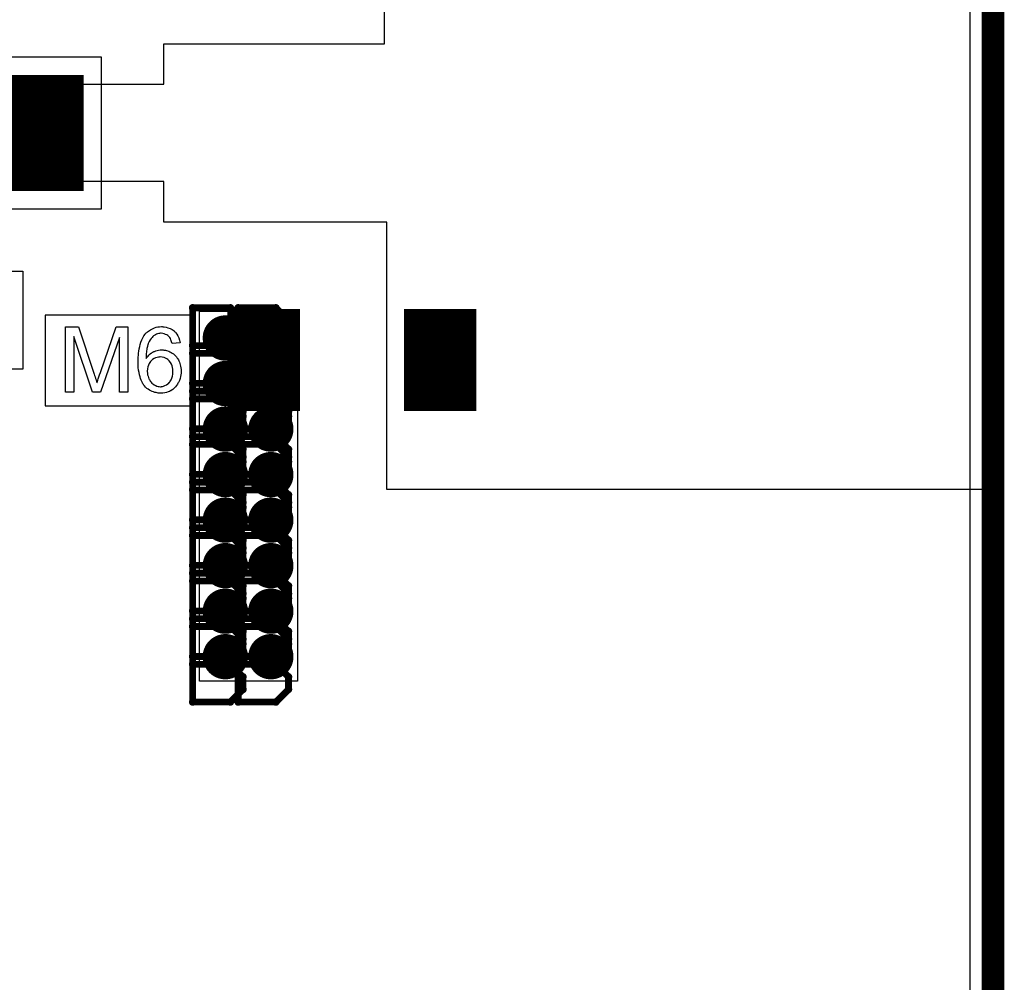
# Model space of a CAD drawing. Extents: x -2.2 to 8.3, y -2.9 to 5.2.
# Tile 41 of 205: x 1.07 to 1.505, y 1.25 to 1.675. Entities that reach past the tile are written whole.
import ezdxf

# ---------------------------------------------------------------- set-up
doc = ezdxf.new("R2010")
doc.units = 0
doc.layers.get('0').update_dxf_attribs({"linetype": 'CONTINUOUS'})
for name, color, linetype in [('acc-ni-360-20-in-a_board_dimension', 6, 'CONTINUOUS'), ('acc-ni-360-20-in-a_copper_signal_bot', 5, 'CONTINUOUS'), ('acc-ni-360-20-in-a_copper_signal_top', 1, 'CONTINUOUS'), ('acc-ni-360-20-in-a_drawing_1', 1, 'CONTINUOUS'), ('acc-ni-360-20-in-a_drillmap_1', 1, 'CONTINUOUS'), ('acc-ni-360-20-in-a_legend_top', 2, 'CONTINUOUS'), ('acc-ni-360-20-in-a_profile', 1, 'CONTINUOUS'), ('acc-ni-360-20-in-a_pth_drill', 1, 'CONTINUOUS'), ('acc-ni-360-20-in-a_soldermask_bot', 1, 'CONTINUOUS'), ('acc-ni-360-20-in-a_soldermask_top', 1, 'CONTINUOUS')]:
    doc.layers.add(name, color=color, linetype=linetype)

# ---------------------------------------------------------------- blocks, each defined once
blk = doc.blocks.new('D11')
at = {"const_width": 0.043}
blk.add_lwpolyline([(-0.015, 0), (0.015, 0)], dxfattribs=at)
blk = doc.blocks.new('D16')
at = {"const_width": 0.01}
blk.add_lwpolyline([(-0.005, 0, 1), (0.005, 0, 1)], format="xyb", close=True, dxfattribs=at)
blk = doc.blocks.new('D21')
at = {"const_width": 0.051181}
blk.add_lwpolyline([(-0.021653, 0), (0.021653, 0)], dxfattribs=at)
blk = doc.blocks.new('D24')
at = {"const_width": 0.045}
blk.add_lwpolyline([(-0.016, 0), (0.016, 0)], dxfattribs=at)
blk = doc.blocks.new('D37')
at = {"const_width": 0.005}
blk.add_lwpolyline([(-0.0025, 0, 1), (0.0025, 0, 1)], format="xyb", close=True, dxfattribs=at)
blk = doc.blocks.new('D40')
at = {"const_width": 0.001667}
blk.add_lwpolyline([(-0.000833, 0, 1), (0.000833, 0, 1)], format="xyb", close=True, dxfattribs=at)
blk = doc.blocks.new('D42')
at = {"const_width": 0.0025}
blk.add_lwpolyline([(-0.00125, 0, 1), (0.00125, 0, 1)], format="xyb", close=True, dxfattribs=at)

msp = doc.modelspace()

# ---------------------------------------------------------------- linework, layer by layer
at = {"layer": 'acc-ni-360-20-in-a_board_dimension', "color": 6, "const_width": 0.01}
msp.add_lwpolyline([(1.5, 0), (1.5, 3.25)], dxfattribs=at)
at = {"layer": 'acc-ni-360-20-in-a_copper_signal_bot', "color": 5}
msp.add_lwpolyline([(1.489805, 0.010195), (0.010195, 0.010195), (0.010195, 3.239805), (1.489805, 3.239805), (1.489805, 0.010195)], dxfattribs=at)
at = {"layer": 'acc-ni-360-20-in-a_copper_signal_top', "color": 1}
for points in [[(1.496, 1.46752), (1.232284, 1.46752), (1.232284, 1.58563), (1.133858, 1.58563), (1.133858, 1.6035), (1.062992, 1.6035), (1.062992, 1.6465), (1.133858, 1.6465), (1.133858, 1.66437), (1.231299, 1.66437), (1.231299, 1.78248), (1.496, 1.78248), (1.496, 1.46752)], [(0.3455, 1.563976), (1.071512, 1.563976), (1.071512, 1.520669)], [(1.192913, 1.383), (1.149606, 1.383), (1.149606, 1.54626), (1.192913, 1.54626), (1.192913, 1.383)], [(1.071512, 1.520669), (0.9815, 1.520669)]]:
    msp.add_lwpolyline(points, dxfattribs=at)
at = {"layer": 'acc-ni-360-20-in-a_drawing_1', "color": 1, "const_width": 0.003}
for points in [[(1.146562, 1.547777), (1.146562, 1.514454)], [(1.163223, 1.547777), (1.146562, 1.547777)], [(1.168777, 1.542223), (1.163223, 1.547777)], [(1.166662, 1.547777), (1.166662, 1.514454)], [(1.183323, 1.547777), (1.166662, 1.547777)], [(1.188877, 1.542223), (1.183323, 1.547777)], [(1.168777, 1.536669), (1.168777, 1.542223)], [(1.188877, 1.536669), (1.188877, 1.542223)], [(1.163223, 1.531115), (1.168777, 1.536669)], [(1.183323, 1.531115), (1.188877, 1.536669)], [(1.163223, 1.531115), (1.146562, 1.531115)], [(1.146562, 1.531115), (1.163223, 1.531115)], [(1.168777, 1.525562), (1.163223, 1.531115)], [(1.183323, 1.531115), (1.166662, 1.531115)], [(1.166662, 1.531115), (1.183323, 1.531115)], [(1.188877, 1.525562), (1.183323, 1.531115)], [(1.146562, 1.527677), (1.146562, 1.494354)], [(1.163223, 1.527677), (1.146562, 1.527677)], [(1.168777, 1.522123), (1.163223, 1.527677)], [(1.166662, 1.527677), (1.166662, 1.494354)], [(1.183323, 1.527677), (1.166662, 1.527677)], [(1.168777, 1.520008), (1.168777, 1.525562)], [(1.188877, 1.522123), (1.183323, 1.527677)], [(1.188877, 1.520008), (1.188877, 1.525562)], [(1.168777, 1.516569), (1.168777, 1.522123)], [(1.188877, 1.516569), (1.188877, 1.522123)], [(1.163223, 1.514454), (1.168777, 1.520008)], [(1.163223, 1.511015), (1.168777, 1.516569)], [(1.183323, 1.514454), (1.188877, 1.520008)], [(1.183323, 1.511015), (1.188877, 1.516569)], [(1.146562, 1.514454), (1.163223, 1.514454)], [(1.166662, 1.514454), (1.183323, 1.514454)], [(1.163223, 1.511015), (1.146562, 1.511015)], [(1.146562, 1.511015), (1.163223, 1.511015)], [(1.146562, 1.507577), (1.146562, 1.474254)], [(1.163223, 1.507577), (1.146562, 1.507577)], [(1.168777, 1.505462), (1.163223, 1.511015)], [(1.168777, 1.502023), (1.163223, 1.507577)], [(1.183323, 1.511015), (1.166662, 1.511015)], [(1.166662, 1.511015), (1.183323, 1.511015)], [(1.166662, 1.507577), (1.166662, 1.474254)], [(1.183323, 1.507577), (1.166662, 1.507577)], [(1.188877, 1.505462), (1.183323, 1.511015)], [(1.188877, 1.502023), (1.183323, 1.507577)], [(1.168777, 1.499908), (1.168777, 1.505462)], [(1.188877, 1.499908), (1.188877, 1.505462)], [(1.163223, 1.494354), (1.168777, 1.499908)], [(1.168777, 1.496469), (1.168777, 1.502023)], [(1.183323, 1.494354), (1.188877, 1.499908)], [(1.188877, 1.496469), (1.188877, 1.502023)], [(1.146562, 1.494354), (1.163223, 1.494354)], [(1.163223, 1.490916), (1.168777, 1.496469)], [(1.166662, 1.494354), (1.183323, 1.494354)], [(1.183323, 1.490916), (1.188877, 1.496469)], [(1.163223, 1.490916), (1.146562, 1.490916)], [(1.146562, 1.490916), (1.163223, 1.490916)], [(1.168777, 1.485362), (1.163223, 1.490916)], [(1.183323, 1.490916), (1.166662, 1.490916)], [(1.166662, 1.490916), (1.183323, 1.490916)], [(1.188877, 1.485362), (1.183323, 1.490916)], [(1.146562, 1.487477), (1.146562, 1.454155)], [(1.163223, 1.487477), (1.146562, 1.487477)], [(1.168777, 1.481923), (1.163223, 1.487477)], [(1.166662, 1.487477), (1.166662, 1.454155)], [(1.183323, 1.487477), (1.166662, 1.487477)], [(1.188877, 1.481923), (1.183323, 1.487477)], [(1.168777, 1.479808), (1.168777, 1.485362)], [(1.168777, 1.47637), (1.168777, 1.481923)], [(1.188877, 1.479808), (1.188877, 1.485362)], [(1.188877, 1.47637), (1.188877, 1.481923)], [(1.163223, 1.474254), (1.168777, 1.479808)], [(1.183323, 1.474254), (1.188877, 1.479808)], [(1.146562, 1.474254), (1.163223, 1.474254)], [(1.163223, 1.470816), (1.168777, 1.47637)], [(1.166662, 1.474254), (1.183323, 1.474254)], [(1.183323, 1.470816), (1.188877, 1.47637)], [(1.163223, 1.470816), (1.146562, 1.470816)], [(1.146562, 1.470816), (1.163223, 1.470816)], [(1.168777, 1.465262), (1.163223, 1.470816)], [(1.183323, 1.470816), (1.166662, 1.470816)], [(1.166662, 1.470816), (1.183323, 1.470816)], [(1.188877, 1.465262), (1.183323, 1.470816)], [(1.146562, 1.467377), (1.146562, 1.434055)], [(1.163223, 1.467377), (1.146562, 1.467377)], [(1.168777, 1.461823), (1.163223, 1.467377)], [(1.166662, 1.467377), (1.166662, 1.434055)], [(1.183323, 1.467377), (1.166662, 1.467377)], [(1.168777, 1.459708), (1.168777, 1.465262)], [(1.188877, 1.461823), (1.183323, 1.467377)], [(1.188877, 1.459708), (1.188877, 1.465262)], [(1.163223, 1.454155), (1.168777, 1.459708)], [(1.168777, 1.45627), (1.168777, 1.461823)], [(1.183323, 1.454155), (1.188877, 1.459708)], [(1.188877, 1.45627), (1.188877, 1.461823)], [(1.163223, 1.450716), (1.168777, 1.45627)], [(1.183323, 1.450716), (1.188877, 1.45627)], [(1.146562, 1.454155), (1.163223, 1.454155)], [(1.166662, 1.454155), (1.183323, 1.454155)], [(1.163223, 1.450716), (1.146562, 1.450716)], [(1.146562, 1.450716), (1.163223, 1.450716)], [(1.146562, 1.447277), (1.146562, 1.413955)], [(1.163223, 1.447277), (1.146562, 1.447277)], [(1.168777, 1.445162), (1.163223, 1.450716)], [(1.168777, 1.441723), (1.163223, 1.447277)], [(1.183323, 1.450716), (1.166662, 1.450716)], [(1.166662, 1.450716), (1.183323, 1.450716)], [(1.166662, 1.447277), (1.166662, 1.413955)], [(1.183323, 1.447277), (1.166662, 1.447277)], [(1.188877, 1.445162), (1.183323, 1.450716)], [(1.188877, 1.441723), (1.183323, 1.447277)], [(1.168777, 1.439608), (1.168777, 1.445162)], [(1.188877, 1.439608), (1.188877, 1.445162)], [(1.163223, 1.434055), (1.168777, 1.439608)], [(1.168777, 1.43617), (1.168777, 1.441723)], [(1.183323, 1.434055), (1.188877, 1.439608)], [(1.188877, 1.43617), (1.188877, 1.441723)], [(1.146562, 1.434055), (1.163223, 1.434055)], [(1.163223, 1.430616), (1.168777, 1.43617)], [(1.166662, 1.434055), (1.183323, 1.434055)], [(1.183323, 1.430616), (1.188877, 1.43617)], [(1.163223, 1.430616), (1.146562, 1.430616)], [(1.146562, 1.430616), (1.163223, 1.430616)], [(1.168777, 1.425062), (1.163223, 1.430616)], [(1.183323, 1.430616), (1.166662, 1.430616)], [(1.166662, 1.430616), (1.183323, 1.430616)], [(1.188877, 1.425062), (1.183323, 1.430616)], [(1.146562, 1.427177), (1.146562, 1.393855)], [(1.163223, 1.427177), (1.146562, 1.427177)], [(1.168777, 1.421623), (1.163223, 1.427177)], [(1.166662, 1.427177), (1.166662, 1.393855)], [(1.183323, 1.427177), (1.166662, 1.427177)], [(1.168777, 1.419508), (1.168777, 1.425062)], [(1.188877, 1.421623), (1.183323, 1.427177)], [(1.188877, 1.419508), (1.188877, 1.425062)], [(1.168777, 1.41607), (1.168777, 1.421623)], [(1.188877, 1.41607), (1.188877, 1.421623)], [(1.163223, 1.413955), (1.168777, 1.419508)], [(1.163223, 1.410516), (1.168777, 1.41607)], [(1.183323, 1.413955), (1.188877, 1.419508)], [(1.183323, 1.410516), (1.188877, 1.41607)], [(1.146562, 1.413955), (1.163223, 1.413955)], [(1.166662, 1.413955), (1.183323, 1.413955)], [(1.163223, 1.410516), (1.146562, 1.410516)], [(1.146562, 1.410516), (1.163223, 1.410516)], [(1.168777, 1.404962), (1.163223, 1.410516)], [(1.183323, 1.410516), (1.166662, 1.410516)], [(1.166662, 1.410516), (1.183323, 1.410516)], [(1.188877, 1.404962), (1.183323, 1.410516)], [(1.146562, 1.407077), (1.146562, 1.373755)], [(1.163223, 1.407077), (1.146562, 1.407077)], [(1.168777, 1.401524), (1.163223, 1.407077)], [(1.166662, 1.407077), (1.166662, 1.373755)], [(1.183323, 1.407077), (1.166662, 1.407077)], [(1.168777, 1.399409), (1.168777, 1.404962)], [(1.188877, 1.401524), (1.183323, 1.407077)], [(1.188877, 1.399409), (1.188877, 1.404962)], [(1.163223, 1.393855), (1.168777, 1.399409)], [(1.168777, 1.39597), (1.168777, 1.401524)], [(1.183323, 1.393855), (1.188877, 1.399409)], [(1.188877, 1.39597), (1.188877, 1.401524)], [(1.163223, 1.390416), (1.168777, 1.39597)], [(1.183323, 1.390416), (1.188877, 1.39597)], [(1.146562, 1.393855), (1.163223, 1.393855)], [(1.163223, 1.390416), (1.146562, 1.390416)], [(1.146562, 1.390416), (1.163223, 1.390416)], [(1.168777, 1.384862), (1.163223, 1.390416)], [(1.166662, 1.393855), (1.183323, 1.393855)], [(1.183323, 1.390416), (1.166662, 1.390416)], [(1.166662, 1.390416), (1.183323, 1.390416)], [(1.188877, 1.384862), (1.183323, 1.390416)], [(1.168777, 1.379309), (1.168777, 1.384862)], [(1.188877, 1.379309), (1.188877, 1.384862)], [(1.163223, 1.373755), (1.168777, 1.379309)], [(1.183323, 1.373755), (1.188877, 1.379309)], [(1.146562, 1.373755), (1.163223, 1.373755)], [(1.166662, 1.373755), (1.183323, 1.373755)]]:
    msp.add_lwpolyline(points, dxfattribs=at)
at = {"layer": 'acc-ni-360-20-in-a_drillmap_1', "color": 1, "const_width": 0.005}
for points in [[(1.161003, 1.529449), (1.161003, 1.539449)], [(1.181102, 1.529449), (1.181102, 1.539449)], [(1.156003, 1.534449), (1.166003, 1.534449)], [(1.176102, 1.534449), (1.186102, 1.534449)], [(1.161003, 1.509349), (1.161003, 1.519349)], [(1.181102, 1.509349), (1.181102, 1.519349)], [(1.156003, 1.514349), (1.166003, 1.514349)], [(1.176102, 1.514349), (1.186102, 1.514349)], [(1.161003, 1.489249), (1.161003, 1.499249)], [(1.181102, 1.489249), (1.181102, 1.499249)], [(1.156003, 1.494249), (1.166003, 1.494249)], [(1.176102, 1.494249), (1.186102, 1.494249)], [(1.161003, 1.469149), (1.161003, 1.479149)], [(1.181102, 1.469149), (1.181102, 1.479149)], [(1.156003, 1.474149), (1.166003, 1.474149)], [(1.176102, 1.474149), (1.186102, 1.474149)], [(1.161003, 1.449049), (1.161003, 1.459049)], [(1.181102, 1.449049), (1.181102, 1.459049)], [(1.156003, 1.454049), (1.166003, 1.454049)], [(1.176102, 1.454049), (1.186102, 1.454049)], [(1.161003, 1.428949), (1.161003, 1.438949)], [(1.181102, 1.428949), (1.181102, 1.438949)], [(1.156003, 1.433949), (1.166003, 1.433949)], [(1.176102, 1.433949), (1.186102, 1.433949)], [(1.161003, 1.408849), (1.161003, 1.418849)], [(1.181102, 1.408849), (1.181102, 1.418849)], [(1.156003, 1.413849), (1.166003, 1.413849)], [(1.176102, 1.413849), (1.186102, 1.413849)], [(1.161003, 1.388749), (1.161003, 1.398749)], [(1.181102, 1.388749), (1.181102, 1.398749)], [(1.156003, 1.393749), (1.166003, 1.393749)], [(1.176102, 1.393749), (1.186102, 1.393749)]]:
    msp.add_lwpolyline(points, dxfattribs=at)
at = {"layer": 'acc-ni-360-20-in-a_legend_top', "color": 2}
for points in [[(1.117871, 1.510553), (1.11421, 1.510553), (1.11421, 1.53464), (1.105807, 1.510553), (1.102396, 1.510553), (1.094076, 1.535056), (1.094076, 1.510553), (1.090415, 1.510553), (1.090415, 1.539341), (1.096114, 1.539341), (1.102937, 1.518915), (1.102937, 1.518873), (1.102978, 1.51879), (1.10302, 1.518665), (1.103103, 1.518457), (1.10327, 1.517958), (1.103478, 1.517334), (1.103686, 1.516627), (1.103935, 1.51592), (1.104143, 1.515254), (1.10431, 1.514672), (1.104351, 1.514755), (1.104393, 1.514963), (1.104518, 1.515337), (1.104684, 1.515837), (1.104892, 1.516502), (1.105183, 1.517293), (1.105474, 1.518208), (1.105849, 1.519289), (1.112754, 1.539341), (1.117871, 1.539341), (1.117871, 1.510553)], [(1.133388, 1.539424), (1.133679, 1.539424), (1.134012, 1.539382), (1.134802, 1.539216), (1.135676, 1.539008), (1.136591, 1.538675), (1.137506, 1.538176), (1.137964, 1.537885), (1.13838, 1.537552), (1.138422, 1.53751), (1.138463, 1.537469), (1.138588, 1.537344), (1.138713, 1.537219), (1.138921, 1.537011), (1.139087, 1.536761), (1.139545, 1.536179), (1.140002, 1.53543), (1.140418, 1.534515), (1.140793, 1.533475), (1.141042, 1.53231), (1.137506, 1.532019), (1.137506, 1.532061), (1.137465, 1.532102), (1.137423, 1.532352), (1.137298, 1.532726), (1.137132, 1.533184), (1.136966, 1.533683), (1.136716, 1.534182), (1.136425, 1.53464), (1.136134, 1.535014), (1.13605, 1.535097), (1.135884, 1.535264), (1.135593, 1.535513), (1.135177, 1.535805), (1.134636, 1.536054), (1.134054, 1.536304), (1.133346, 1.53647), (1.132598, 1.536553), (1.132306, 1.536553), (1.131974, 1.536512), (1.131599, 1.536429), (1.1311, 1.536304), (1.130601, 1.536137), (1.130102, 1.535929), (1.129602, 1.535597), (1.129519, 1.535555), (1.129311, 1.535389), (1.12902, 1.535097), (1.128646, 1.534681), (1.12823, 1.534182), (1.127772, 1.5336), (1.127356, 1.532851), (1.12694, 1.532019), (1.12694, 1.531977), (1.126898, 1.531894), (1.126857, 1.531769), (1.126774, 1.531603), (1.126732, 1.531353), (1.126649, 1.531062), (1.126566, 1.530729), (1.126482, 1.530313), (1.126358, 1.529856), (1.126274, 1.529357), (1.126191, 1.528816), (1.12615, 1.528233), (1.126066, 1.527568), (1.126025, 1.526902), (1.125983, 1.526153), (1.125983, 1.525405), (1.126025, 1.525446), (1.126191, 1.525696), (1.126482, 1.526029), (1.126857, 1.526445), (1.127273, 1.526944), (1.127814, 1.527401), (1.128396, 1.527859), (1.129062, 1.528275), (1.129103, 1.528275), (1.129145, 1.528317), (1.129394, 1.528441), (1.129769, 1.528566), (1.130268, 1.528774), (1.13085, 1.528941), (1.131516, 1.529065), (1.132223, 1.52919), (1.132972, 1.529232), (1.133305, 1.529232), (1.133554, 1.52919), (1.133887, 1.529149), (1.13422, 1.529107), (1.134636, 1.529024), (1.135052, 1.528899), (1.136009, 1.528608), (1.136508, 1.5284), (1.137007, 1.528109), (1.137506, 1.527817), (1.138047, 1.527485), (1.138546, 1.527069), (1.139004, 1.526611), (1.139046, 1.526569), (1.139129, 1.526486), (1.139254, 1.526361), (1.139378, 1.526153), (1.139586, 1.525862), (1.139794, 1.525571), (1.140002, 1.525197), (1.140252, 1.524781), (1.140502, 1.524323), (1.14071, 1.523824), (1.140918, 1.523241), (1.141126, 1.522659), (1.14125, 1.522035), (1.141375, 1.521328), (1.141458, 1.520621), (1.1415, 1.519872), (1.1415, 1.51983), (1.1415, 1.519747), (1.1415, 1.519622), (1.1415, 1.519414), (1.141458, 1.519165), (1.141458, 1.518915), (1.141334, 1.518249), (1.141209, 1.517459), (1.141001, 1.516627), (1.14071, 1.515712), (1.140294, 1.514838), (1.140294, 1.514797), (1.140252, 1.514755), (1.140169, 1.51463), (1.140086, 1.514464), (1.139836, 1.514048), (1.139462, 1.513507), (1.139004, 1.512925), (1.138463, 1.512342), (1.137798, 1.51176), (1.13709, 1.511261), (1.137049, 1.511261), (1.137007, 1.511219), (1.136882, 1.511136), (1.136716, 1.511094), (1.1363, 1.510886), (1.135759, 1.510678), (1.135052, 1.510429), (1.134262, 1.510262), (1.133388, 1.510096), (1.132431, 1.510054), (1.132223, 1.510054), (1.132015, 1.510096), (1.131682, 1.510096), (1.131308, 1.510137), (1.130892, 1.510221), (1.130393, 1.510345), (1.129894, 1.51047), (1.129311, 1.510637), (1.128729, 1.510845), (1.128146, 1.511094), (1.127522, 1.511427), (1.12694, 1.511801), (1.126358, 1.512217), (1.125775, 1.512717), (1.125234, 1.513299), (1.125193, 1.513341), (1.12511, 1.513465), (1.124985, 1.513632), (1.124818, 1.513923), (1.124569, 1.514297), (1.124361, 1.514713), (1.124111, 1.515254), (1.123862, 1.515837), (1.12357, 1.516544), (1.123321, 1.517334), (1.123113, 1.518208), (1.122905, 1.519165), (1.122697, 1.520246), (1.122572, 1.521411), (1.122489, 1.522659), (1.122447, 1.52399), (1.122447, 1.524032), (1.122447, 1.524073), (1.122447, 1.524198), (1.122447, 1.524365), (1.122489, 1.524781), (1.122489, 1.525363), (1.12253, 1.526029), (1.122614, 1.526819), (1.122697, 1.527693), (1.122822, 1.528649), (1.122988, 1.529606), (1.123196, 1.530646), (1.123446, 1.531645), (1.123737, 1.532643), (1.124111, 1.5336), (1.124527, 1.534515), (1.124985, 1.535389), (1.125526, 1.536137), (1.125567, 1.536179), (1.12565, 1.536262), (1.125817, 1.536429), (1.126025, 1.536678), (1.126274, 1.536928), (1.126607, 1.537177), (1.127023, 1.53751), (1.127439, 1.537801), (1.127938, 1.538093), (1.128479, 1.538425), (1.129103, 1.538675), (1.129727, 1.538966), (1.130434, 1.539174), (1.131183, 1.539341), (1.131974, 1.539424), (1.132806, 1.539465), (1.133138, 1.539465), (1.133388, 1.539424)], [(1.132265, 1.526112), (1.132015, 1.526112), (1.131849, 1.52607), (1.131433, 1.526029), (1.13085, 1.525904), (1.130226, 1.525696), (1.129519, 1.525363), (1.128854, 1.524947), (1.128188, 1.524365), (1.128105, 1.524281), (1.127938, 1.524073), (1.127647, 1.523699), (1.127356, 1.523158), (1.127065, 1.522534), (1.126774, 1.521744), (1.126607, 1.52087), (1.126524, 1.519872), (1.126524, 1.519789), (1.126524, 1.519581), (1.126566, 1.519206), (1.126607, 1.518749), (1.12669, 1.518208), (1.126857, 1.517625), (1.127023, 1.517001), (1.127273, 1.516377), (1.127314, 1.516294), (1.127439, 1.516086), (1.127606, 1.515795), (1.127855, 1.515421), (1.128146, 1.515046), (1.128521, 1.514589), (1.128937, 1.514214), (1.129436, 1.51384), (1.129519, 1.513798), (1.129686, 1.513715), (1.129977, 1.513549), (1.130351, 1.513424), (1.130767, 1.513257), (1.131266, 1.513091), (1.131807, 1.513008), (1.13239, 1.512966), (1.132598, 1.512966), (1.132764, 1.513008), (1.13318, 1.513049), (1.133721, 1.513174), (1.134303, 1.513424), (1.134969, 1.513715), (1.135634, 1.514173), (1.135967, 1.514422), (1.136258, 1.514755), (1.136258, 1.514797), (1.136342, 1.514838), (1.136508, 1.515088), (1.136758, 1.515504), (1.13709, 1.516045), (1.137382, 1.516752), (1.137631, 1.517584), (1.137798, 1.518541), (1.137881, 1.519664), (1.137881, 1.519705), (1.137881, 1.519789), (1.137881, 1.519955), (1.137839, 1.520163), (1.137839, 1.520413), (1.137798, 1.520704), (1.137673, 1.521369), (1.137506, 1.522118), (1.137215, 1.522909), (1.136799, 1.523657), (1.136258, 1.524365), (1.136175, 1.524448), (1.135967, 1.524656), (1.135634, 1.524905), (1.135177, 1.525238), (1.134594, 1.525571), (1.133929, 1.525821), (1.133138, 1.526029), (1.132265, 1.526112)]]:
    msp.add_lwpolyline(points, dxfattribs=at)
at = {"layer": 'acc-ni-360-20-in-a_profile', "color": 1, "const_width": 0.001}
msp.add_lwpolyline([(1.5, 3.25), (1.5, 0)], dxfattribs=at)
at = {"layer": 'acc-ni-360-20-in-a_soldermask_bot', "color": 1}
msp.add_lwpolyline([(1.5, 0), (0, 0), (0, 3.25), (1.5, 3.25), (1.5, 0)], dxfattribs=at)
at = {"layer": 'acc-ni-360-20-in-a_soldermask_top', "color": 1}
for points in [[(1.5, 0.775), (0, 0.775), (0, 1.305), (0.1715, 1.305), (0.1715, 1.445), (0, 1.445), (0, 2.79818), (0.853, 2.79818), (0.853, 2.604), (1.136, 2.604), (1.136, 2.79818), (1.5, 2.79818), (1.5, 0.775)], [(1.106299, 1.658465), (0.972441, 1.658465), (0.972441, 1.591535), (1.106299, 1.591535), (1.106299, 1.658465)], [(1.1465, 1.54452), (1.0815, 1.54452), (1.0815, 1.50452), (1.1465, 1.50452), (1.1465, 1.54452)]]:
    msp.add_lwpolyline(points, dxfattribs=at)

# ---------------------------------------------------------------- block references
at = {"layer": 'acc-ni-360-20-in-a_copper_signal_bot'}
for p in [(1.161003, 1.534449), (1.181102, 1.534449), (1.161003, 1.514349), (1.181102, 1.514349), (1.161003, 1.494249), (1.181102, 1.494249), (1.161003, 1.474149), (1.181102, 1.474149), (1.161003, 1.454049), (1.181102, 1.454049), (1.161003, 1.433949), (1.181102, 1.433949), (1.161003, 1.413849), (1.181102, 1.413849), (1.161003, 1.393749), (1.181102, 1.393749)]:
    msp.add_blockref('D16', p, dxfattribs=at)
at = {"layer": 'acc-ni-360-20-in-a_copper_signal_top'}
for name, p in [('D11', (1.07837, 1.625)), ('D11', (1.177913, 1.52476)), ('D16', (1.161003, 1.534449)), ('D16', (1.181102, 1.534449)), ('D11', (1.255913, 1.52476)), ('D16', (1.161003, 1.514349)), ('D16', (1.181102, 1.514349)), ('D16', (1.161003, 1.494249)), ('D16', (1.181102, 1.494249)), ('D16', (1.161003, 1.474149)), ('D16', (1.181102, 1.474149)), ('D16', (1.161003, 1.454049)), ('D16', (1.181102, 1.454049)), ('D16', (1.161003, 1.433949)), ('D16', (1.181102, 1.433949)), ('D16', (1.161003, 1.413849)), ('D16', (1.181102, 1.413849)), ('D16', (1.161003, 1.393749)), ('D16', (1.181102, 1.393749))]:
    msp.add_blockref(name, p, dxfattribs=at)
at = {"layer": 'acc-ni-360-20-in-a_drawing_1'}
for p in [(1.146562, 1.547777), (1.146562, 1.547777), (1.163223, 1.547777), (1.166662, 1.547777), (1.166662, 1.547777), (1.183323, 1.547777), (1.168777, 1.542223), (1.188877, 1.542223), (1.168777, 1.536669), (1.188877, 1.536669), (1.146562, 1.531115), (1.163223, 1.531115), (1.163223, 1.531115), (1.166662, 1.531115), (1.183323, 1.531115), (1.183323, 1.531115), (1.146562, 1.527677), (1.146562, 1.527677), (1.163223, 1.527677), (1.166662, 1.527677), (1.166662, 1.527677), (1.168777, 1.525562), (1.183323, 1.527677), (1.188877, 1.525562), (1.168777, 1.522123), (1.188877, 1.522123), (1.168777, 1.520008), (1.168777, 1.516569), (1.188877, 1.520008), (1.188877, 1.516569), (1.146562, 1.514454), (1.163223, 1.514454), (1.166662, 1.514454), (1.183323, 1.514454), (1.146562, 1.511015), (1.146562, 1.507577), (1.146562, 1.507577), (1.163223, 1.511015), (1.163223, 1.511015), (1.163223, 1.507577), (1.166662, 1.511015), (1.166662, 1.507577), (1.166662, 1.507577), (1.183323, 1.511015), (1.183323, 1.511015), (1.183323, 1.507577), (1.168777, 1.505462), (1.188877, 1.505462), (1.168777, 1.502023), (1.168777, 1.499908), (1.188877, 1.502023), (1.188877, 1.499908), (1.146562, 1.494354), (1.163223, 1.494354), (1.166662, 1.494354), (1.168777, 1.496469), (1.183323, 1.494354), (1.188877, 1.496469), (1.146562, 1.490916), (1.163223, 1.490916), (1.163223, 1.490916), (1.166662, 1.490916), (1.183323, 1.490916), (1.183323, 1.490916), (1.146562, 1.487477), (1.146562, 1.487477), (1.163223, 1.487477), (1.166662, 1.487477), (1.166662, 1.487477), (1.183323, 1.487477), (1.168777, 1.485362), (1.168777, 1.481923), (1.188877, 1.485362), (1.188877, 1.481923), (1.168777, 1.479808), (1.188877, 1.479808), (1.146562, 1.474254), (1.163223, 1.474254), (1.166662, 1.474254), (1.168777, 1.47637), (1.183323, 1.474254), (1.188877, 1.47637), (1.146562, 1.470816), (1.163223, 1.470816), (1.163223, 1.470816), (1.166662, 1.470816), (1.183323, 1.470816), (1.183323, 1.470816), (1.146562, 1.467377), (1.146562, 1.467377), (1.163223, 1.467377), (1.166662, 1.467377), (1.166662, 1.467377), (1.168777, 1.465262), (1.183323, 1.467377), (1.188877, 1.465262), (1.168777, 1.461823), (1.168777, 1.459708), (1.188877, 1.461823), (1.188877, 1.459708), (1.168777, 1.45627), (1.188877, 1.45627), (1.146562, 1.454155), (1.146562, 1.450716), (1.163223, 1.454155), (1.163223, 1.450716), (1.163223, 1.450716), (1.166662, 1.454155), (1.166662, 1.450716), (1.183323, 1.454155), (1.183323, 1.450716), (1.183323, 1.450716), (1.146562, 1.447277), (1.146562, 1.447277), (1.163223, 1.447277), (1.166662, 1.447277), (1.166662, 1.447277), (1.183323, 1.447277), (1.168777, 1.445162), (1.188877, 1.445162), (1.168777, 1.441723), (1.168777, 1.439608), (1.188877, 1.441723), (1.188877, 1.439608), (1.146562, 1.434055), (1.163223, 1.434055), (1.166662, 1.434055), (1.168777, 1.43617), (1.183323, 1.434055), (1.188877, 1.43617), (1.146562, 1.430616), (1.163223, 1.430616), (1.163223, 1.430616), (1.166662, 1.430616), (1.183323, 1.430616), (1.183323, 1.430616), (1.146562, 1.427177), (1.146562, 1.427177), (1.163223, 1.427177), (1.166662, 1.427177), (1.166662, 1.427177), (1.168777, 1.425062), (1.183323, 1.427177), (1.188877, 1.425062), (1.168777, 1.421623), (1.188877, 1.421623), (1.168777, 1.419508), (1.168777, 1.41607), (1.188877, 1.419508), (1.188877, 1.41607), (1.146562, 1.413955), (1.163223, 1.413955), (1.166662, 1.413955), (1.183323, 1.413955), (1.146562, 1.410516), (1.163223, 1.410516), (1.163223, 1.410516), (1.166662, 1.410516), (1.183323, 1.410516), (1.183323, 1.410516), (1.146562, 1.407077), (1.146562, 1.407077), (1.163223, 1.407077), (1.166662, 1.407077), (1.166662, 1.407077), (1.168777, 1.404962), (1.183323, 1.407077), (1.188877, 1.404962), (1.168777, 1.401524), (1.168777, 1.399409), (1.188877, 1.401524), (1.188877, 1.399409), (1.168777, 1.39597), (1.188877, 1.39597), (1.146562, 1.393855), (1.146562, 1.390416), (1.163223, 1.393855), (1.163223, 1.390416), (1.163223, 1.390416), (1.166662, 1.393855), (1.166662, 1.390416), (1.183323, 1.393855), (1.183323, 1.390416), (1.183323, 1.390416), (1.168777, 1.384862), (1.188877, 1.384862), (1.168777, 1.379309), (1.188877, 1.379309), (1.146562, 1.373755), (1.163223, 1.373755), (1.166662, 1.373755), (1.183323, 1.373755)]:
    msp.add_blockref('D40', p, dxfattribs=at)
at = {"layer": 'acc-ni-360-20-in-a_drillmap_1'}
for p in [(1.161003, 1.539449), (1.181102, 1.539449), (1.156003, 1.534449), (1.166003, 1.534449), (1.176102, 1.534449), (1.186102, 1.534449), (1.161003, 1.529449), (1.181102, 1.529449), (1.161003, 1.519349), (1.181102, 1.519349), (1.156003, 1.514349), (1.166003, 1.514349), (1.176102, 1.514349), (1.186102, 1.514349), (1.161003, 1.509349), (1.181102, 1.509349), (1.161003, 1.499249), (1.181102, 1.499249), (1.156003, 1.494249), (1.166003, 1.494249), (1.176102, 1.494249), (1.186102, 1.494249), (1.161003, 1.489249), (1.181102, 1.489249), (1.161003, 1.479149), (1.181102, 1.479149), (1.156003, 1.474149), (1.166003, 1.474149), (1.176102, 1.474149), (1.186102, 1.474149), (1.161003, 1.469149), (1.181102, 1.469149), (1.161003, 1.459049), (1.181102, 1.459049), (1.156003, 1.454049), (1.166003, 1.454049), (1.176102, 1.454049), (1.186102, 1.454049), (1.161003, 1.449049), (1.181102, 1.449049), (1.161003, 1.438949), (1.181102, 1.438949), (1.156003, 1.433949), (1.166003, 1.433949), (1.176102, 1.433949), (1.186102, 1.433949), (1.161003, 1.428949), (1.181102, 1.428949), (1.161003, 1.418849), (1.181102, 1.418849), (1.156003, 1.413849), (1.166003, 1.413849), (1.176102, 1.413849), (1.186102, 1.413849), (1.161003, 1.408849), (1.181102, 1.408849), (1.161003, 1.398749), (1.181102, 1.398749), (1.156003, 1.393749), (1.166003, 1.393749), (1.176102, 1.393749), (1.186102, 1.393749), (1.161003, 1.388749), (1.181102, 1.388749)]:
    msp.add_blockref('D42', p, dxfattribs=at)
at = {"layer": 'acc-ni-360-20-in-a_pth_drill'}
for p in [(1.161003, 1.534449), (1.181102, 1.534449), (1.161003, 1.514349), (1.181102, 1.514349), (1.161003, 1.494249), (1.181102, 1.494249), (1.161003, 1.474149), (1.181102, 1.474149), (1.161003, 1.454049), (1.181102, 1.454049), (1.161003, 1.433949), (1.181102, 1.433949), (1.161003, 1.413849), (1.181102, 1.413849), (1.161003, 1.393749), (1.181102, 1.393749)]:
    msp.add_blockref('D37', p, dxfattribs=at)
at = {"layer": 'acc-ni-360-20-in-a_soldermask_top'}
for name, p in [('D21', (1.076772, 1.625)), ('D24', (1.07837, 1.625)), ('D24', (1.177913, 1.52476)), ('D24', (1.255913, 1.52476))]:
    msp.add_blockref(name, p, dxfattribs=at)

doc.saveas('drawing.dxf')
